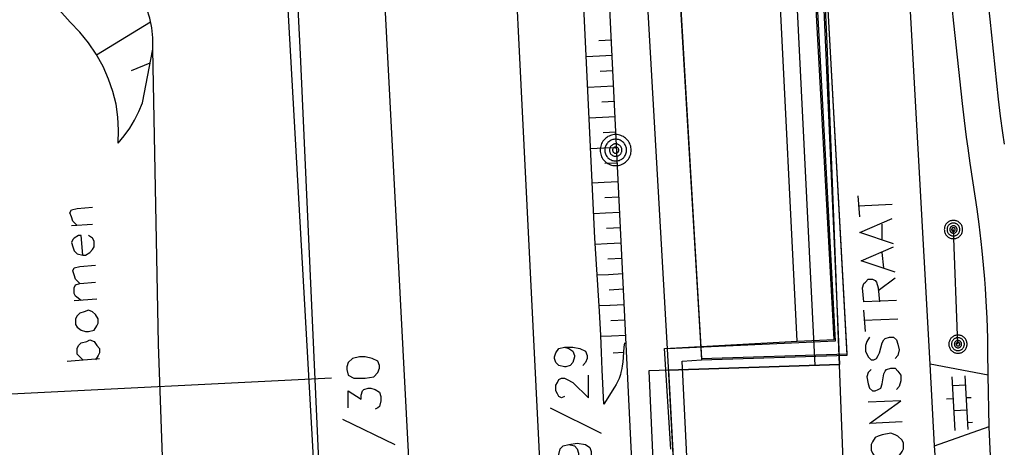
# Model space of a CAD drawing. Header units: millimetres. Extents: x 237058 to 239804, y 565701 to 567407.
# Tile 26 of 64: x 238126 to 238180, y 566272 to 566296. Entities that reach past the tile are written whole.
import ezdxf

# ---------------------------------------------------------------- set-up
doc = ezdxf.new("R2010")
doc.units = ezdxf.units.MM
doc.layers.add('T4675650', color=8, linetype='CONTINUOUS')

msp = doc.modelspace()

# ---------------------------------------------------------------- linework, layer by layer
at = {"layer": 'T4675650'}
for p, q in [((238148.454, 566525.246), (238163.243, 566277.01)), ((238148.454, 566525.246), (238163.244, 566276.94)), ((238171.211, 566277.266), (238167.68, 566341.072)), ((238171.211, 566277.196), (238167.681, 566341.001)), ((238128.692, 566295.418), (238123.479, 566301.264)), ((238147.365, 566177.975), (238140.329, 566301.143)), ((238130.14, 566293.629), (238133.094, 566295.424)), ((238133.212, 566293.943), (238133.226, 566294.014)), ((238157.619, 566294.407), (238158.314, 566294.443)), ((238132.647, 566291.007), (238133.212, 566293.941)), ((238133.212, 566293.941), (238133.212, 566293.943)), ((238133.212, 566293.941), (238133.212, 566293.943)), ((238156.933, 566293.533), (238157.656, 566293.568)), ((238157.657, 566293.569), (238158.355, 566293.603)), ((238132.05, 566292.776), (238133.066, 566293.185)), ((238157.701, 566292.729), (238158.396, 566292.762)), ((238157.013, 566291.853), (238157.736, 566291.889)), ((238157.74, 566291.888), (238158.436, 566291.922)), ((238157.781, 566291.05), (238158.477, 566291.085)), ((238157.821, 566290.21), (238158.518, 566290.244)), ((238157.093, 566290.175), (238157.817, 566290.21)), ((238157.863, 566289.371), (238158.559, 566289.405)), ((238157.173, 566288.495), (238157.9, 566288.53)), ((238157.902, 566288.532), (238158.6, 566288.565)), ((238157.946, 566287.693), (238158.64, 566287.727)), ((238157.262, 566286.625), (238157.909, 566286.657)), ((238157.911, 566286.657), (238158.69, 566286.695)), ((238157.952, 566285.818), (238158.731, 566285.856)), ((238171.898, 566284.756), (238171.821, 566285.915)), ((238171.821, 566285.374), (238173.676, 566285.451)), ((238157.355, 566284.947), (238157.99, 566284.978)), ((238157.991, 566284.979), (238158.771, 566285.017)), ((238128.763, 566284.292), (238129.922, 566284.369)), ((238173.135, 566283.519), (238173.135, 566284.369)), ((238158.034, 566284.138), (238158.812, 566284.178)), ((238177.275, 566277.801), (238177.028, 566284.072)), ((238157.448, 566283.269), (238158.071, 566283.299)), ((238158.072, 566283.3), (238158.853, 566283.338)), ((238173.212, 566281.973), (238173.135, 566282.823)), ((238158.117, 566282.46), (238158.894, 566282.497)), ((238157.542, 566281.59), (238158.151, 566281.62)), ((238158.155, 566281.619), (238158.934, 566281.657)), ((238172.903, 566280.736), (238173.831, 566281.432)), ((238158.196, 566280.781), (238158.975, 566280.82)), ((238128.917, 566280.195), (238130.154, 566280.272)), ((238157.635, 566279.912), (238158.232, 566279.941)), ((238158.236, 566279.941), (238159.016, 566279.979)), ((238172.207, 566278.494), (238172.13, 566279.654)), ((238158.278, 566279.102), (238159.057, 566279.14)), ((238172.13, 566279.112), (238173.985, 566279.19)), ((238157.729, 566278.233), (238158.315, 566278.261)), ((238158.317, 566278.263), (238159.097, 566278.3)), ((238158.402, 566277.333), (238158.976, 566277.358)), ((238128.531, 566276.871), (238130.309, 566277.025)), ((238162.186, 566276.863), (238163.244, 566276.94)), ((238164.727, 566226.1), (238162.186, 566276.863)), ((238163.243, 566277.01), (238171.211, 566277.266)), ((238163.244, 566276.94), (238171.211, 566277.196)), ((238175.996, 566272.248), (238175.748, 566276.703)), ((238178.935, 566276.113), (238175.748, 566276.703)), ((238142.989, 566275.937), (238080.32, 566272.847)), ((238177.124, 566273.088), (238176.961, 566276.011)), ((238177.65, 566276.073), (238177.814, 566273.126)), ((238178.978, 566273.297), (238178.935, 566276.113)), ((238177.678, 566275.565), (238176.988, 566275.527)), ((238176.654, 566274.816), (238177.027, 566274.837)), ((238177.717, 566274.875), (238177.991, 566274.891)), ((238154.969, 566274.32), (238157.752, 566272.928)), ((238177.755, 566274.185), (238177.065, 566274.147)), ((238143.605, 566273.701), (238146.465, 566272.31)), ((238175.996, 566272.248), (238178.978, 566273.297)), ((238178.062, 566273.51), (238177.794, 566273.495))]:
    msp.add_line(p, q, dxfattribs=at)
for points in [[(238132.367, 566777.576), (238133.821, 566777.658), (238134.759, 566758.314), (238137.972, 566705.418), (238143.699, 566612.589), (238145.798, 566582.744), (238148.837, 566583.009), (238155.518, 566534.948), (238159.872, 566453.518), (238165.499, 566341.758), (238167.121, 566341.956), (238170.559, 566277.969), (238161.38, 566277.552), (238159.368, 566312.526), (238147.983, 566524.895), (238141.804, 566622.206), (238138.339, 566676.272), (238136.498, 566705.356), (238132.367, 566777.576)], [(238161.38, 566277.552), (238159.368, 566312.526), (238147.983, 566524.895), (238141.804, 566622.206)], [(238150.887, 566200.022), (238147.737, 566261.821), (238144.301, 566327.303), (238141.118, 566388.504), (238138.25, 566444.056), (238135.826, 566489.791), (238132.031, 566560.563), (238128.723, 566619.254), (238128.606, 566621.477)], [(238147.911, 566583.159), (238154.37, 566537.171), (238164.335, 566340.343), (238166.261, 566340.476), (238169.446, 566276.643), (238160.366, 566276.342), (238162.631, 566225.548), (238170.903, 566063.994), (238163.188, 566066.598), (238163.426, 566063.23)], [(238157.64, 566202.295), (238155.691, 566245.428), (238152.377, 566312.168), (238145.814, 566436.29), (238140.995, 566524.483), (238137.319, 566582.472)], [(238173.539, 566204.323), (238173.332, 566208.608), (238171.818, 566250.032), (238170.118, 566294.25), (238168.37, 566331.61), (238166.573, 566367.418), (238165.511, 566389.606), (238164.265, 566413.218), (238163.04, 566435.041), (238161.162, 566480.563), (238160.282, 566505.323), (238158.346, 566548.159), (238156.519, 566560.894), (238155.946, 566564.326), (238153.988, 566573.359)], [(238152.628, 566077.07), (238152.36, 566083.003), (238151.346, 566102.809), (238149.887, 566131.12), (238148.836, 566154.383), (238147.511, 566177.536), (238146.818, 566191.134), (238145.326, 566216.225), (238143.667, 566242.381), (238142.441, 566268.199), (238141.29, 566293.663), (238139.571, 566327.745), (238138.049, 566360.107), (238135.004, 566420.897), (238133.385, 566451.315)], [(238165.511, 566389.606), (238168.37, 566331.61), (238170.793, 566276.688), (238161.443, 566276.378), (238170.793, 566276.688)], [(238168.007, 566063.917), (238167.287, 566082.485), (238166.302, 566108.254), (238163.501, 566178.261), (238162.93, 566190.789), (238161.633, 566226.083), (238158.193, 566296.93), (238156.218, 566335.353), (238154.105, 566377.589), (238154.074, 566378.208)], [(238168.469, 566277.96), (238170.492, 566278.051), (238169.042, 566304.873), (238168.14, 566322.18), (238167.132, 566341.868), (238165.321, 566341.823)], [(238168.469, 566277.96), (238166.474, 566318.17), (238165.321, 566341.823)], [(238159.028, 566277.872), (238159, 566277.64), (238158.93, 566276.82), (238158.905, 566276.618), (238158.881, 566276.468), (238158.834, 566276.246), (238158.804, 566276.138), (238158.77, 566276.031), (238158.732, 566275.931), (238158.65, 566275.746), (238158.568, 566275.589), (238158.489, 566275.453), (238157.889, 566274.522), (238157.813, 566276.4), (238157.774, 566277.339), (238157.729, 566278.278), (238157.655, 566279.61), (238157.405, 566283.605), (238155.105, 566331.953)], [(238175.748, 566276.703), (238174.436, 566300.287), (238174.058, 566313.922), (238173.947, 566316.645)], [(238179.812, 566288.742), (238179.726, 566289.354), (238179.606, 566290.273), (238179.498, 566291.193), (238179.029, 566295.569), (238178.571, 566299.946), (238178.312, 566302.469), (238178.188, 566303.731), (238178.071, 566304.994), (238178.069, 566305.012)], [(238178.935, 566276.113), (238178.916, 566277.408), (238178.902, 566278.097), (238178.884, 566278.7), (238178.864, 566279.227), (238178.819, 566280.15), (238178.776, 566280.841), (238178.738, 566281.359), (238178.673, 566282.137), (238178.598, 566282.913), (238178.543, 566283.418), (238178.428, 566284.362), (238178.317, 566285.187), (238178.108, 566286.629), (238177.948, 566287.709), (238177.831, 566288.519), (238177.746, 566289.128), (238177.626, 566290.041), (238177.519, 566290.956), (238177.048, 566295.349), (238176.589, 566299.743), (238176.328, 566302.287), (238176.202, 566303.56), (238176.164, 566303.974)], [(238133.226, 566294.014), (238133.215, 566294.556), (238133.155, 566295.094), (238133.047, 566295.625), (238132.892, 566296.145)], [(238130.8, 566292.294), (238130.493, 566292.989), (238130.125, 566293.654), (238129.7, 566294.284), (238129.221, 566294.873), (238128.692, 566295.418)], [(238134.658, 566239.989), (238134.135, 566260.875), (238133.52, 566277.81), (238133.212, 566293.941)], [(238131.316, 566288.8), (238131.348, 566289.513), (238131.311, 566290.224), (238131.207, 566290.93), (238131.036, 566291.622), (238130.8, 566292.294)], [(238131.316, 566288.8), (238131.653, 566289.195), (238131.956, 566289.616), (238132.224, 566290.06), (238132.455, 566290.525), (238132.647, 566291.007)], [(238159.146, 566289.015), (238159.091, 566289.065), (238159.033, 566289.11), (238158.97, 566289.15), (238158.904, 566289.184), (238158.836, 566289.213), (238158.765, 566289.235), (238158.693, 566289.251), (238158.619, 566289.261), (238158.545, 566289.264), (238158.471, 566289.261), (238158.397, 566289.251), (238158.325, 566289.235), (238158.254, 566289.213), (238158.186, 566289.184), (238158.12, 566289.15), (238158.057, 566289.11), (238157.999, 566289.065), (238157.944, 566289.015), (238157.894, 566288.96), (238157.849, 566288.902), (238157.809, 566288.839), (238157.775, 566288.773), (238157.746, 566288.705), (238157.724, 566288.634), (238157.708, 566288.562), (238157.698, 566288.488), (238157.695, 566288.414), (238157.698, 566288.34), (238157.708, 566288.266), (238157.724, 566288.194), (238157.746, 566288.123), (238157.775, 566288.055), (238157.809, 566287.989), (238157.849, 566287.926), (238157.894, 566287.868), (238157.944, 566287.813), (238157.999, 566287.763), (238158.057, 566287.718), (238158.12, 566287.678), (238158.186, 566287.644), (238158.254, 566287.615), (238158.325, 566287.593), (238158.397, 566287.577), (238158.471, 566287.567), (238158.545, 566287.564), (238158.619, 566287.567), (238158.693, 566287.577), (238158.765, 566287.593), (238158.836, 566287.615), (238158.904, 566287.644), (238158.97, 566287.678), (238159.033, 566287.718), (238159.091, 566287.763), (238159.146, 566287.813), (238159.196, 566287.868), (238159.241, 566287.926), (238159.281, 566287.989), (238159.315, 566288.055), (238159.344, 566288.123), (238159.366, 566288.194), (238159.382, 566288.266), (238159.392, 566288.34), (238159.395, 566288.414), (238159.392, 566288.488), (238159.382, 566288.562), (238159.366, 566288.634), (238159.344, 566288.705), (238159.315, 566288.773), (238159.281, 566288.839), (238159.241, 566288.902), (238159.196, 566288.96), (238159.146, 566289.015)], [(238158.124, 566288.835), (238158.089, 566288.796), (238158.058, 566288.755), (238158.03, 566288.711), (238158.006, 566288.665), (238157.986, 566288.618), (238157.97, 566288.568), (238157.959, 566288.517), (238157.952, 566288.466), (238157.95, 566288.414), (238157.952, 566288.362), (238157.959, 566288.311), (238157.97, 566288.26), (238157.986, 566288.21), (238158.006, 566288.163), (238158.03, 566288.117), (238158.058, 566288.073), (238158.089, 566288.032), (238158.124, 566287.993), (238158.163, 566287.958), (238158.204, 566287.927), (238158.248, 566287.899), (238158.294, 566287.875), (238158.341, 566287.855), (238158.391, 566287.839), (238158.442, 566287.828), (238158.493, 566287.821), (238158.545, 566287.819), (238158.597, 566287.821), (238158.648, 566287.828), (238158.699, 566287.839), (238158.749, 566287.855), (238158.796, 566287.875), (238158.842, 566287.899), (238158.886, 566287.927), (238158.927, 566287.958), (238158.966, 566287.993), (238159.001, 566288.032), (238159.032, 566288.073), (238159.06, 566288.117), (238159.084, 566288.163), (238159.104, 566288.21), (238159.12, 566288.26), (238159.131, 566288.311), (238159.138, 566288.362), (238159.14, 566288.414), (238159.138, 566288.466), (238159.131, 566288.517), (238159.12, 566288.568), (238159.104, 566288.618), (238159.084, 566288.665), (238159.06, 566288.711), (238159.032, 566288.755), (238159.001, 566288.796), (238158.966, 566288.835), (238158.927, 566288.87), (238158.886, 566288.901), (238158.842, 566288.929), (238158.796, 566288.953), (238158.749, 566288.973), (238158.699, 566288.989), (238158.648, 566289), (238158.597, 566289.007), (238158.545, 566289.009), (238158.493, 566289.007), (238158.442, 566289), (238158.391, 566288.989), (238158.341, 566288.973), (238158.294, 566288.953), (238158.248, 566288.929), (238158.204, 566288.901), (238158.163, 566288.87), (238158.124, 566288.835)], [(238158.305, 566288.654), (238158.285, 566288.633), (238158.266, 566288.609), (238158.251, 566288.584), (238158.237, 566288.558), (238158.226, 566288.53), (238158.217, 566288.502), (238158.21, 566288.473), (238158.206, 566288.444), (238158.205, 566288.414), (238158.206, 566288.384), (238158.21, 566288.355), (238158.217, 566288.326), (238158.226, 566288.298), (238158.237, 566288.27), (238158.251, 566288.244), (238158.266, 566288.219), (238158.285, 566288.195), (238158.305, 566288.174), (238158.326, 566288.154), (238158.35, 566288.135), (238158.375, 566288.12), (238158.401, 566288.106), (238158.429, 566288.095), (238158.457, 566288.086), (238158.486, 566288.079), (238158.515, 566288.075), (238158.545, 566288.074), (238158.575, 566288.075), (238158.604, 566288.079), (238158.633, 566288.086), (238158.661, 566288.095), (238158.689, 566288.106), (238158.715, 566288.12), (238158.74, 566288.135), (238158.764, 566288.154), (238158.785, 566288.174), (238158.805, 566288.195), (238158.824, 566288.219), (238158.839, 566288.244), (238158.853, 566288.27), (238158.864, 566288.298), (238158.873, 566288.326), (238158.88, 566288.355), (238158.884, 566288.384), (238158.885, 566288.414), (238158.884, 566288.444), (238158.88, 566288.473), (238158.873, 566288.502), (238158.864, 566288.53), (238158.853, 566288.558), (238158.839, 566288.584), (238158.824, 566288.609), (238158.805, 566288.633), (238158.785, 566288.654), (238158.764, 566288.674), (238158.74, 566288.693), (238158.715, 566288.708), (238158.689, 566288.722), (238158.661, 566288.733), (238158.633, 566288.742), (238158.604, 566288.749), (238158.575, 566288.753), (238158.545, 566288.754), (238158.515, 566288.753), (238158.486, 566288.749), (238158.457, 566288.742), (238158.429, 566288.733), (238158.401, 566288.722), (238158.375, 566288.708), (238158.35, 566288.693), (238158.326, 566288.674), (238158.305, 566288.654)], [(238158.425, 566288.534), (238158.415, 566288.523), (238158.406, 566288.512), (238158.398, 566288.499), (238158.391, 566288.486), (238158.385, 566288.472), (238158.381, 566288.458), (238158.378, 566288.444), (238158.376, 566288.429), (238158.375, 566288.414), (238158.376, 566288.399), (238158.378, 566288.384), (238158.381, 566288.37), (238158.385, 566288.356), (238158.391, 566288.342), (238158.398, 566288.329), (238158.406, 566288.316), (238158.415, 566288.305), (238158.425, 566288.294), (238158.436, 566288.284), (238158.447, 566288.275), (238158.46, 566288.267), (238158.473, 566288.26), (238158.487, 566288.254), (238158.501, 566288.25), (238158.515, 566288.247), (238158.53, 566288.245), (238158.545, 566288.244), (238158.56, 566288.245), (238158.575, 566288.247), (238158.589, 566288.25), (238158.603, 566288.254), (238158.617, 566288.26), (238158.63, 566288.267), (238158.643, 566288.275), (238158.654, 566288.284), (238158.665, 566288.294), (238158.675, 566288.305), (238158.684, 566288.316), (238158.692, 566288.329), (238158.699, 566288.342), (238158.705, 566288.356), (238158.709, 566288.37), (238158.712, 566288.384), (238158.714, 566288.399), (238158.715, 566288.414), (238158.714, 566288.429), (238158.712, 566288.444), (238158.709, 566288.458), (238158.705, 566288.472), (238158.699, 566288.486), (238158.692, 566288.499), (238158.684, 566288.512), (238158.675, 566288.523), (238158.665, 566288.534), (238158.654, 566288.544), (238158.643, 566288.553), (238158.63, 566288.561), (238158.617, 566288.568), (238158.603, 566288.574), (238158.589, 566288.578), (238158.575, 566288.581), (238158.56, 566288.583), (238158.545, 566288.584), (238158.53, 566288.583), (238158.515, 566288.581), (238158.501, 566288.578), (238158.487, 566288.574), (238158.473, 566288.568), (238158.46, 566288.561), (238158.447, 566288.553), (238158.436, 566288.544), (238158.425, 566288.534)], [(238129.072, 566284.292), (238128.84, 566284.524), (238128.763, 566284.756), (238128.685, 566284.988), (238128.763, 566285.142), (238129.072, 566285.219), (238129.922, 566285.297)], [(238173.753, 566283.287), (238171.898, 566283.905), (238173.676, 566284.678)], [(238176.674, 566284.426), (238176.645, 566284.393), (238176.618, 566284.359), (238176.595, 566284.322), (238176.575, 566284.283), (238176.558, 566284.243), (238176.545, 566284.201), (238176.536, 566284.159), (238176.53, 566284.116), (238176.528, 566284.072), (238176.53, 566284.028), (238176.536, 566283.985), (238176.545, 566283.943), (238176.558, 566283.901), (238176.575, 566283.861), (238176.595, 566283.822), (238176.618, 566283.785), (238176.645, 566283.751), (238176.674, 566283.718), (238176.707, 566283.689), (238176.741, 566283.662), (238176.778, 566283.639), (238176.817, 566283.619), (238176.857, 566283.602), (238176.899, 566283.589), (238176.941, 566283.58), (238176.984, 566283.574), (238177.028, 566283.572), (238177.072, 566283.574), (238177.115, 566283.58), (238177.157, 566283.589), (238177.199, 566283.602), (238177.239, 566283.619), (238177.278, 566283.639), (238177.315, 566283.662), (238177.349, 566283.689), (238177.382, 566283.718), (238177.411, 566283.751), (238177.438, 566283.785), (238177.461, 566283.822), (238177.481, 566283.861), (238177.498, 566283.901), (238177.511, 566283.943), (238177.52, 566283.985), (238177.526, 566284.028), (238177.528, 566284.072), (238177.526, 566284.116), (238177.52, 566284.159), (238177.511, 566284.201), (238177.498, 566284.243), (238177.481, 566284.283), (238177.461, 566284.322), (238177.438, 566284.359), (238177.411, 566284.393), (238177.382, 566284.426), (238177.349, 566284.455), (238177.315, 566284.482), (238177.278, 566284.505), (238177.239, 566284.525), (238177.199, 566284.542), (238177.157, 566284.555), (238177.115, 566284.564), (238177.072, 566284.57), (238177.028, 566284.572), (238176.984, 566284.57), (238176.941, 566284.564), (238176.899, 566284.555), (238176.857, 566284.542), (238176.817, 566284.525), (238176.778, 566284.505), (238176.741, 566284.482), (238176.707, 566284.455), (238176.674, 566284.426)], [(238176.781, 566284.319), (238176.76, 566284.297), (238176.741, 566284.273), (238176.725, 566284.247), (238176.711, 566284.22), (238176.699, 566284.192), (238176.69, 566284.163), (238176.683, 566284.133), (238176.679, 566284.103), (238176.678, 566284.072), (238176.679, 566284.041), (238176.683, 566284.011), (238176.69, 566283.981), (238176.699, 566283.952), (238176.711, 566283.924), (238176.725, 566283.897), (238176.741, 566283.871), (238176.76, 566283.847), (238176.781, 566283.825), (238176.803, 566283.804), (238176.827, 566283.785), (238176.853, 566283.769), (238176.88, 566283.755), (238176.908, 566283.743), (238176.937, 566283.734), (238176.967, 566283.727), (238176.997, 566283.723), (238177.028, 566283.722), (238177.059, 566283.723), (238177.089, 566283.727), (238177.119, 566283.734), (238177.148, 566283.743), (238177.176, 566283.755), (238177.203, 566283.769), (238177.229, 566283.785), (238177.253, 566283.804), (238177.275, 566283.825), (238177.296, 566283.847), (238177.315, 566283.871), (238177.331, 566283.897), (238177.345, 566283.924), (238177.357, 566283.952), (238177.366, 566283.981), (238177.373, 566284.011), (238177.377, 566284.041), (238177.378, 566284.072), (238177.377, 566284.103), (238177.373, 566284.133), (238177.366, 566284.163), (238177.357, 566284.192), (238177.345, 566284.22), (238177.331, 566284.247), (238177.315, 566284.273), (238177.296, 566284.297), (238177.275, 566284.319), (238177.253, 566284.34), (238177.229, 566284.359), (238177.203, 566284.375), (238177.176, 566284.389), (238177.148, 566284.401), (238177.119, 566284.41), (238177.089, 566284.417), (238177.059, 566284.421), (238177.028, 566284.422), (238176.997, 566284.421), (238176.967, 566284.417), (238176.937, 566284.41), (238176.908, 566284.401), (238176.88, 566284.389), (238176.853, 566284.375), (238176.827, 566284.359), (238176.803, 566284.34), (238176.781, 566284.319)], [(238177.169, 566284.213), (238177.157, 566284.225), (238177.143, 566284.236), (238177.128, 566284.245), (238177.113, 566284.253), (238177.096, 566284.26), (238177.08, 566284.265), (238177.063, 566284.269), (238177.045, 566284.271), (238177.028, 566284.272), (238177.011, 566284.271), (238176.993, 566284.269), (238176.976, 566284.265), (238176.96, 566284.26), (238176.943, 566284.253), (238176.928, 566284.245), (238176.913, 566284.236), (238176.899, 566284.225), (238176.887, 566284.213), (238176.875, 566284.201), (238176.864, 566284.187), (238176.855, 566284.172), (238176.847, 566284.157), (238176.84, 566284.14), (238176.835, 566284.124), (238176.831, 566284.107), (238176.829, 566284.089), (238176.828, 566284.072), (238176.829, 566284.055), (238176.831, 566284.037), (238176.835, 566284.02), (238176.84, 566284.004), (238176.847, 566283.987), (238176.855, 566283.972), (238176.864, 566283.957), (238176.875, 566283.943), (238176.887, 566283.931), (238176.899, 566283.919), (238176.913, 566283.908), (238176.928, 566283.899), (238176.943, 566283.891), (238176.96, 566283.884), (238176.976, 566283.879), (238176.993, 566283.875), (238177.011, 566283.873), (238177.028, 566283.872), (238177.045, 566283.873), (238177.063, 566283.875), (238177.08, 566283.879), (238177.096, 566283.884), (238177.113, 566283.891), (238177.128, 566283.899), (238177.143, 566283.908), (238177.157, 566283.919), (238177.169, 566283.931), (238177.181, 566283.943), (238177.192, 566283.957), (238177.201, 566283.972), (238177.209, 566283.987), (238177.216, 566284.004), (238177.221, 566284.02), (238177.225, 566284.037), (238177.227, 566284.055), (238177.228, 566284.072), (238177.227, 566284.089), (238177.225, 566284.107), (238177.221, 566284.124), (238177.216, 566284.14), (238177.209, 566284.157), (238177.201, 566284.172), (238177.192, 566284.187), (238177.181, 566284.201), (238177.169, 566284.213)], [(238177.099, 566284.143), (238177.092, 566284.149), (238177.085, 566284.154), (238177.078, 566284.159), (238177.07, 566284.163), (238177.062, 566284.166), (238177.054, 566284.169), (238177.045, 566284.17), (238177.037, 566284.172), (238177.028, 566284.172), (238177.019, 566284.172), (238177.011, 566284.17), (238177.002, 566284.169), (238176.994, 566284.166), (238176.986, 566284.163), (238176.978, 566284.159), (238176.971, 566284.154), (238176.964, 566284.149), (238176.957, 566284.143), (238176.951, 566284.136), (238176.946, 566284.129), (238176.941, 566284.122), (238176.937, 566284.114), (238176.934, 566284.106), (238176.931, 566284.098), (238176.93, 566284.089), (238176.928, 566284.081), (238176.928, 566284.072), (238176.928, 566284.063), (238176.93, 566284.055), (238176.931, 566284.046), (238176.934, 566284.038), (238176.937, 566284.03), (238176.941, 566284.022), (238176.946, 566284.015), (238176.951, 566284.008), (238176.957, 566284.001), (238176.964, 566283.995), (238176.971, 566283.99), (238176.978, 566283.985), (238176.986, 566283.981), (238176.994, 566283.978), (238177.002, 566283.975), (238177.011, 566283.974), (238177.019, 566283.972), (238177.028, 566283.972), (238177.037, 566283.972), (238177.045, 566283.974), (238177.054, 566283.975), (238177.062, 566283.978), (238177.07, 566283.981), (238177.078, 566283.985), (238177.085, 566283.99), (238177.092, 566283.995), (238177.099, 566284.001), (238177.105, 566284.008), (238177.11, 566284.015), (238177.115, 566284.022), (238177.119, 566284.03), (238177.122, 566284.038), (238177.125, 566284.046), (238177.126, 566284.055), (238177.128, 566284.063), (238177.128, 566284.072), (238177.128, 566284.081), (238177.126, 566284.089), (238177.125, 566284.098), (238177.122, 566284.106), (238177.119, 566284.114), (238177.115, 566284.122), (238177.11, 566284.129), (238177.105, 566284.136), (238177.099, 566284.143)], [(238129.381, 566282.668), (238129.304, 566283.751), (238129.149, 566283.751), (238128.917, 566283.596), (238128.84, 566283.519), (238128.763, 566283.364), (238128.84, 566283.132), (238128.917, 566282.9), (238129.072, 566282.746), (238129.381, 566282.668), (238129.536, 566282.668), (238129.768, 566282.823), (238129.922, 566282.978), (238130, 566283.132), (238130, 566283.441), (238129.922, 566283.596), (238129.69, 566283.751)], [(238173.831, 566281.741), (238171.975, 566282.359), (238173.753, 566283.132)], [(238129.227, 566281.122), (238128.995, 566281.354), (238128.917, 566281.586), (238128.84, 566281.818), (238128.917, 566281.973), (238129.227, 566282.05), (238130.077, 566282.127)], [(238129.304, 566280.195), (238128.995, 566280.427), (238128.917, 566280.581), (238128.917, 566280.89), (238128.995, 566281.045), (238129.227, 566281.122), (238130.077, 566281.2)], [(238173.908, 566280.195), (238172.13, 566280.117), (238172.053, 566280.89), (238172.13, 566281.122), (238172.207, 566281.2), (238172.362, 566281.354), (238172.594, 566281.354), (238172.748, 566281.277), (238172.826, 566281.2), (238172.903, 566280.89), (238172.98, 566280.117)], [(238128.995, 566278.881), (238129.072, 566278.726), (238129.304, 566278.571), (238129.536, 566278.494), (238129.69, 566278.494), (238130, 566278.571), (238130.154, 566278.803), (238130.232, 566278.958), (238130.232, 566279.19), (238130.077, 566279.422), (238129.922, 566279.576), (238129.69, 566279.654), (238129.458, 566279.576), (238129.227, 566279.499), (238129.072, 566279.344), (238128.995, 566279.19), (238128.995, 566278.881)], [(238129.381, 566276.948), (238129.227, 566277.103), (238129.072, 566277.257), (238129.072, 566277.566), (238129.149, 566277.721), (238129.304, 566277.876), (238129.613, 566277.953), (238129.768, 566278.03), (238130, 566277.953), (238130.154, 566277.721), (238130.309, 566277.566), (238130.309, 566277.335), (238130.232, 566277.18), (238130.077, 566276.948)], [(238161.557, 566272.058), (238161.214, 566277.572), (238168.469, 566277.96)], [(238172.439, 566278.185), (238172.285, 566277.953), (238172.207, 566277.721), (238172.207, 566277.412), (238172.362, 566277.103), (238172.516, 566276.948), (238172.671, 566276.948), (238172.826, 566277.025), (238172.903, 566277.18), (238172.98, 566277.335), (238173.135, 566277.876), (238173.212, 566278.03), (238173.289, 566278.108), (238173.521, 566278.185), (238173.753, 566278.185), (238173.908, 566278.03), (238173.985, 566277.798), (238174.063, 566277.489), (238173.985, 566277.18), (238173.831, 566277.025)], [(238176.921, 566278.155), (238176.892, 566278.122), (238176.865, 566278.088), (238176.842, 566278.051), (238176.822, 566278.012), (238176.805, 566277.972), (238176.792, 566277.93), (238176.783, 566277.888), (238176.777, 566277.845), (238176.775, 566277.801), (238176.777, 566277.757), (238176.783, 566277.714), (238176.792, 566277.672), (238176.805, 566277.63), (238176.822, 566277.59), (238176.842, 566277.551), (238176.865, 566277.514), (238176.892, 566277.48), (238176.921, 566277.447), (238176.954, 566277.418), (238176.988, 566277.391), (238177.025, 566277.368), (238177.064, 566277.348), (238177.104, 566277.331), (238177.146, 566277.318), (238177.188, 566277.309), (238177.231, 566277.303), (238177.275, 566277.301), (238177.319, 566277.303), (238177.362, 566277.309), (238177.404, 566277.318), (238177.446, 566277.331), (238177.486, 566277.348), (238177.525, 566277.368), (238177.562, 566277.391), (238177.596, 566277.418), (238177.629, 566277.447), (238177.658, 566277.48), (238177.685, 566277.514), (238177.708, 566277.551), (238177.728, 566277.59), (238177.745, 566277.63), (238177.758, 566277.672), (238177.767, 566277.714), (238177.773, 566277.757), (238177.775, 566277.801), (238177.773, 566277.845), (238177.767, 566277.888), (238177.758, 566277.93), (238177.745, 566277.972), (238177.728, 566278.012), (238177.708, 566278.051), (238177.685, 566278.088), (238177.658, 566278.122), (238177.629, 566278.155), (238177.596, 566278.184), (238177.562, 566278.211), (238177.525, 566278.234), (238177.486, 566278.254), (238177.446, 566278.271), (238177.404, 566278.284), (238177.362, 566278.293), (238177.319, 566278.299), (238177.275, 566278.301), (238177.231, 566278.299), (238177.188, 566278.293), (238177.146, 566278.284), (238177.104, 566278.271), (238177.064, 566278.254), (238177.025, 566278.234), (238176.988, 566278.211), (238176.954, 566278.184), (238176.921, 566278.155)], [(238177.028, 566278.048), (238177.007, 566278.026), (238176.988, 566278.002), (238176.972, 566277.976), (238176.958, 566277.949), (238176.946, 566277.921), (238176.937, 566277.892), (238176.93, 566277.862), (238176.926, 566277.832), (238176.925, 566277.801), (238176.926, 566277.77), (238176.93, 566277.74), (238176.937, 566277.71), (238176.946, 566277.681), (238176.958, 566277.653), (238176.972, 566277.626), (238176.988, 566277.6), (238177.007, 566277.576), (238177.028, 566277.554), (238177.05, 566277.533), (238177.074, 566277.514), (238177.1, 566277.498), (238177.127, 566277.484), (238177.155, 566277.472), (238177.184, 566277.463), (238177.214, 566277.456), (238177.244, 566277.452), (238177.275, 566277.451), (238177.306, 566277.452), (238177.336, 566277.456), (238177.366, 566277.463), (238177.395, 566277.472), (238177.423, 566277.484), (238177.45, 566277.498), (238177.476, 566277.514), (238177.5, 566277.533), (238177.522, 566277.554), (238177.543, 566277.576), (238177.562, 566277.6), (238177.578, 566277.626), (238177.592, 566277.653), (238177.604, 566277.681), (238177.613, 566277.71), (238177.62, 566277.74), (238177.624, 566277.77), (238177.625, 566277.801), (238177.624, 566277.832), (238177.62, 566277.862), (238177.613, 566277.892), (238177.604, 566277.921), (238177.592, 566277.949), (238177.578, 566277.976), (238177.562, 566278.002), (238177.543, 566278.026), (238177.522, 566278.048), (238177.5, 566278.069), (238177.476, 566278.088), (238177.45, 566278.104), (238177.423, 566278.118), (238177.395, 566278.13), (238177.366, 566278.139), (238177.336, 566278.146), (238177.306, 566278.15), (238177.275, 566278.151), (238177.244, 566278.15), (238177.214, 566278.146), (238177.184, 566278.139), (238177.155, 566278.13), (238177.127, 566278.118), (238177.1, 566278.104), (238177.074, 566278.088), (238177.05, 566278.069), (238177.028, 566278.048)], [(238177.416, 566277.942), (238177.404, 566277.954), (238177.39, 566277.965), (238177.375, 566277.974), (238177.36, 566277.982), (238177.343, 566277.989), (238177.327, 566277.994), (238177.31, 566277.998), (238177.292, 566278), (238177.275, 566278.001), (238177.258, 566278), (238177.24, 566277.998), (238177.223, 566277.994), (238177.207, 566277.989), (238177.19, 566277.982), (238177.175, 566277.974), (238177.16, 566277.965), (238177.146, 566277.954), (238177.134, 566277.942), (238177.122, 566277.93), (238177.111, 566277.916), (238177.102, 566277.901), (238177.094, 566277.886), (238177.087, 566277.869), (238177.082, 566277.853), (238177.078, 566277.836), (238177.076, 566277.818), (238177.075, 566277.801), (238177.076, 566277.784), (238177.078, 566277.766), (238177.082, 566277.749), (238177.087, 566277.733), (238177.094, 566277.716), (238177.102, 566277.701), (238177.111, 566277.686), (238177.122, 566277.672), (238177.134, 566277.66), (238177.146, 566277.648), (238177.16, 566277.637), (238177.175, 566277.628), (238177.19, 566277.62), (238177.207, 566277.613), (238177.223, 566277.608), (238177.24, 566277.604), (238177.258, 566277.602), (238177.275, 566277.601), (238177.292, 566277.602), (238177.31, 566277.604), (238177.327, 566277.608), (238177.343, 566277.613), (238177.36, 566277.62), (238177.375, 566277.628), (238177.39, 566277.637), (238177.404, 566277.648), (238177.416, 566277.66), (238177.428, 566277.672), (238177.439, 566277.686), (238177.448, 566277.701), (238177.456, 566277.716), (238177.463, 566277.733), (238177.468, 566277.749), (238177.472, 566277.766), (238177.474, 566277.784), (238177.475, 566277.801), (238177.474, 566277.818), (238177.472, 566277.836), (238177.468, 566277.853), (238177.463, 566277.869), (238177.456, 566277.886), (238177.448, 566277.901), (238177.439, 566277.916), (238177.428, 566277.93), (238177.416, 566277.942)], [(238177.346, 566277.872), (238177.339, 566277.878), (238177.332, 566277.883), (238177.325, 566277.888), (238177.317, 566277.892), (238177.309, 566277.895), (238177.301, 566277.898), (238177.292, 566277.899), (238177.284, 566277.901), (238177.275, 566277.901), (238177.266, 566277.901), (238177.258, 566277.899), (238177.249, 566277.898), (238177.241, 566277.895), (238177.233, 566277.892), (238177.225, 566277.888), (238177.218, 566277.883), (238177.211, 566277.878), (238177.204, 566277.872), (238177.198, 566277.865), (238177.193, 566277.858), (238177.188, 566277.851), (238177.184, 566277.843), (238177.181, 566277.835), (238177.178, 566277.827), (238177.177, 566277.818), (238177.175, 566277.81), (238177.175, 566277.801), (238177.175, 566277.792), (238177.177, 566277.784), (238177.178, 566277.775), (238177.181, 566277.767), (238177.184, 566277.759), (238177.188, 566277.751), (238177.193, 566277.744), (238177.198, 566277.737), (238177.204, 566277.73), (238177.211, 566277.724), (238177.218, 566277.719), (238177.225, 566277.714), (238177.233, 566277.71), (238177.241, 566277.707), (238177.249, 566277.704), (238177.258, 566277.703), (238177.266, 566277.701), (238177.275, 566277.701), (238177.284, 566277.701), (238177.292, 566277.703), (238177.301, 566277.704), (238177.309, 566277.707), (238177.317, 566277.71), (238177.325, 566277.714), (238177.332, 566277.719), (238177.339, 566277.724), (238177.346, 566277.73), (238177.352, 566277.737), (238177.357, 566277.744), (238177.362, 566277.751), (238177.366, 566277.759), (238177.369, 566277.767), (238177.372, 566277.775), (238177.373, 566277.784), (238177.375, 566277.792), (238177.375, 566277.801), (238177.375, 566277.81), (238177.373, 566277.818), (238177.372, 566277.827), (238177.369, 566277.835), (238177.366, 566277.843), (238177.362, 566277.851), (238177.357, 566277.858), (238177.352, 566277.865), (238177.346, 566277.872)], [(238155.742, 566277.644), (238155.974, 566277.566), (238156.205, 566277.412), (238156.283, 566277.18), (238156.283, 566277.103), (238156.205, 566276.793), (238156.051, 566276.639), (238155.819, 566276.561), (238155.742, 566276.561), (238155.432, 566276.639), (238155.278, 566276.793), (238155.201, 566277.025), (238155.201, 566277.103), (238155.278, 566277.335), (238155.432, 566277.566), (238155.742, 566277.644), (238156.205, 566277.644), (238156.592, 566277.566), (238156.901, 566277.412), (238156.978, 566277.18), (238156.978, 566277.025), (238156.901, 566276.793), (238156.747, 566276.639)], [(238170.563, 566064.843), (238171.711, 566064.425), (238170.174, 566101.29), (238164.856, 566212.496), (238161.38, 566277.552)], [(238143.837, 566276.407), (238143.914, 566276.098), (238144.223, 566275.943), (238144.61, 566275.943), (238144.842, 566275.943), (238145.306, 566276.02), (238145.538, 566276.252), (238145.615, 566276.484), (238145.615, 566276.639), (238145.538, 566276.871), (238145.228, 566277.025), (238144.842, 566277.103), (238144.533, 566277.103), (238144.146, 566277.025), (238143.914, 566276.793), (238143.837, 566276.561), (238143.837, 566276.407)], [(238161.443, 566276.378), (238162.883, 566249.43), (238166.265, 566183.036), (238169.227, 566121.086), (238170.968, 566082.254)], [(238172.516, 566276.407), (238172.362, 566276.252), (238172.285, 566276.02), (238172.362, 566275.634), (238172.439, 566275.402), (238172.594, 566275.247), (238172.748, 566275.247), (238172.903, 566275.325), (238173.058, 566275.402), (238173.135, 566275.634), (238173.212, 566276.175), (238173.289, 566276.33), (238173.367, 566276.407), (238173.599, 566276.484), (238173.831, 566276.484), (238173.985, 566276.33), (238174.14, 566276.098), (238174.14, 566275.788), (238174.063, 566275.479), (238173.908, 566275.325)], [(238155.742, 566274.938), (238155.587, 566274.861), (238155.432, 566274.938), (238155.355, 566275.093), (238155.278, 566275.247), (238155.278, 566275.557), (238155.355, 566275.711), (238155.432, 566275.866), (238155.587, 566275.943), (238155.742, 566275.943), (238155.896, 566275.866), (238156.205, 566275.711), (238157.056, 566274.861), (238157.056, 566276.098)], [(238143.914, 566274.32), (238143.914, 566275.247), (238144.61, 566274.784), (238144.61, 566275.015), (238144.687, 566275.247), (238144.765, 566275.325), (238144.996, 566275.402), (238145.151, 566275.402), (238145.383, 566275.325), (238145.615, 566275.17), (238145.692, 566274.938), (238145.692, 566274.706), (238145.615, 566274.397), (238145.538, 566274.32), (238145.383, 566274.242)], [(238174.217, 566273.547), (238172.439, 566273.469), (238174.14, 566274.706), (238172.362, 566274.629)], [(238178.841, 566204.124), (238180.927, 566204.322), (238181.113, 566204.348), (238181.251, 566204.38), (238181.354, 566204.415), (238181.43, 566204.447), (238181.487, 566204.477), (238181.571, 566204.528), (238181.654, 566204.591), (238181.712, 566204.646), (238181.754, 566204.697), (238181.784, 566204.744), (238181.806, 566204.787), (238181.835, 566204.865), (238181.849, 566204.925), (238181.861, 566205.016), (238181.862, 566205.108), (238181.764, 566207.596), (238180.976, 566230.22), (238178.978, 566273.266), (238178.978, 566273.297)], [(238172.516, 566272.001), (238172.594, 566271.846), (238172.748, 566271.614), (238172.98, 566271.537), (238173.212, 566271.537), (238173.676, 566271.537), (238173.908, 566271.614), (238174.063, 566271.691), (238174.217, 566271.923), (238174.294, 566272.078), (238174.294, 566272.387), (238174.217, 566272.542), (238173.985, 566272.774), (238173.831, 566272.851), (238173.599, 566272.928), (238173.135, 566272.851), (238172.903, 566272.774), (238172.748, 566272.696), (238172.594, 566272.464), (238172.516, 566272.31), (238172.516, 566272.001)], [(238155.974, 566272.31), (238156.283, 566272.233), (238156.437, 566272.078), (238156.515, 566271.846), (238156.515, 566271.769), (238156.515, 566271.537), (238156.283, 566271.305), (238156.051, 566271.228), (238155.974, 566271.228), (238155.742, 566271.305), (238155.51, 566271.459), (238155.432, 566271.691), (238155.432, 566271.769), (238155.51, 566272.078), (238155.664, 566272.233), (238155.974, 566272.31), (238156.437, 566272.387), (238156.901, 566272.31), (238157.133, 566272.155), (238157.21, 566271.923), (238157.21, 566271.691), (238157.133, 566271.459), (238156.978, 566271.382)], [(238178.841, 566204.124), (238178.482, 566212.06), (238177.27, 566241.515), (238176.024, 566271.744), (238175.996, 566272.248)]]:
    msp.add_lwpolyline(points, dxfattribs=at)

doc.saveas('drawing.dxf')
